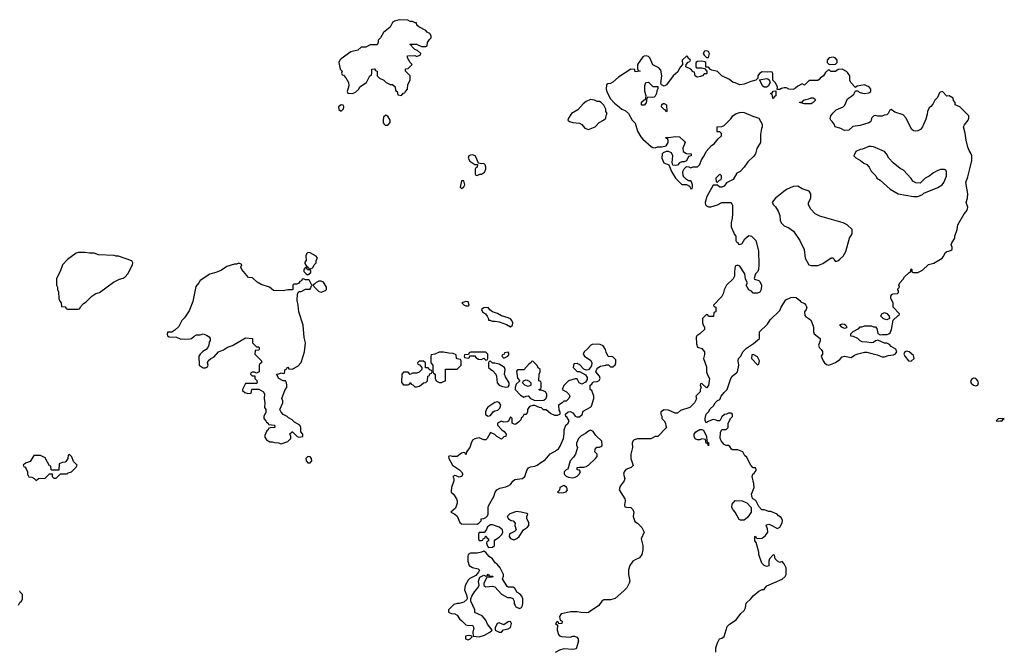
# Model space of a CAD drawing. Header units: inches. Extents: x 2769577 to 2880010, y 685631 to 825129.
# Tile 104 of 155: x 2807342 to 2816186, y 779908 to 785574. Entities that reach past the tile are written whole.
import ezdxf

# ---------------------------------------------------------------- set-up
doc = ezdxf.new("R2010")
doc.units = ezdxf.units.IN
doc.header["$MEASUREMENT"] = 0
for name, color, linetype in [('C8708', 7, 'Continuous'), ('C8717', 7, 'Continuous'), ('C8718', 7, 'Continuous')]:
    doc.layers.add(name, color=color, linetype=linetype)

msp = doc.modelspace()

# ---------------------------------------------------------------- linework, layer by layer
at = {"layer": 'C8708', "color": 4, "elevation": 4}
for points in [[(2807930, 783482), (2807870, 783482), (2807850, 783475.3), (2807770, 783419), (2807726, 783370), (2807704.7, 783310), (2807671.6, 783248.4), (2807672, 783190), (2807682, 783170), (2807682, 783150), (2807692, 783130), (2807694, 783070), (2807703.6, 783043.6), (2807714, 783030), (2807718, 782998), (2807750, 782994), (2807758, 782978), (2807770, 782974), (2807870, 782974), (2807882, 782978), (2807887.3, 782992.7), (2807916.4, 783023.6), (2807940.4, 783039.6), (2807989.1, 783090.9), (2808025.6, 783114.4), (2808058, 783122), (2808184.7, 783215.3), (2808238, 783242), (2808270, 783251.3), (2808290, 783264.7), (2808314, 783290), (2808355.3, 783370), (2808358, 783390), (2808348.4, 783408.4), (2808230, 783448.7), (2808210, 783448.7), (2808190, 783455.3), (2808050, 783462), (2808010, 783475.3), (2807970, 783475.3)], [(2809310, 783386), (2809290, 783378), (2809270, 783378), (2809203.5, 783356.5), (2809155.3, 783324.7), (2809113.7, 783306.3), (2809051.1, 783288.9), (2808962, 783230), (2808952, 783210), (2808923.6, 783176.4), (2808898.5, 783041.5), (2808863.5, 782956.5), (2808823.5, 782896.5), (2808798, 782870), (2808770, 782818), (2808736.9, 782783.1), (2808710, 782766), (2808670, 782766), (2808665.4, 782745.4), (2808670, 782734), (2808683.6, 782723.6), (2808750, 782722), (2808790, 782702), (2808874.6, 782705.4), (2808886, 782710), (2808908.4, 782731.6), (2808930, 782742), (2808963.6, 782743.6), (2808990, 782751.3), (2809019.6, 782739.6), (2809043.6, 782723.6), (2809052, 782710), (2809052, 782690), (2809043.6, 782676.4), (2809042, 782650), (2809032, 782630), (2809018, 782610), (2808987.5, 782592.5), (2808962, 782570), (2808952, 782550), (2808954, 782470), (2808990, 782444.7), (2809010, 782444.7), (2809030, 782454), (2809034, 782470), (2809028, 782490), (2809035.3, 782510), (2809058, 782530), (2809090, 782544.7), (2809129.1, 782590.9), (2809173.6, 782606.4), (2809209.3, 782630.7), (2809252.9, 782647.1), (2809370, 782714), (2809434, 782710), (2809434, 782670), (2809470, 782634), (2809490, 782634), (2809494, 782630), (2809494, 782610), (2809490, 782606), (2809458, 782602), (2809454, 782570), (2809514, 782510), (2809514, 782490), (2809498, 782482), (2809494, 782470), (2809494, 782410), (2809470, 782398), (2809450, 782406), (2809430, 782406), (2809418, 782402), (2809414, 782390), (2809430, 782374), (2809452.7, 782372.7), (2809454, 782350), (2809471.6, 782331.6), (2809474, 782310), (2809470, 782306), (2809370, 782306), (2809342, 782250), (2809343.6, 782243.6), (2809363.6, 782223.6), (2809390, 782214), (2809422, 782218), (2809426, 782250), (2809430, 782254), (2809490, 782254), (2809532, 782230), (2809542, 782210), (2809538, 782170), (2809544.7, 782130), (2809542, 782090), (2809552, 782070), (2809551.6, 782048.4), (2809534, 782010), (2809534, 781990), (2809554, 781970), (2809558, 781958), (2809574, 781950), (2809578, 781938), (2809631.3, 781931.3), (2809634, 781910), (2809592.7, 781907.3), (2809578, 781902), (2809574, 781890), (2809561, 781879), (2809543.6, 781836.4), (2809543.6, 781823.6), (2809559.8, 781799.8), (2809590, 781782), (2809610, 781782), (2809630, 781774), (2809667.3, 781772.7), (2809690, 781762), (2809750, 781784.7), (2809778, 781810), (2809778, 781830), (2809768, 781852), (2809788.4, 781871.6), (2809792, 781872), (2809834, 781830), (2809850, 781822), (2809886, 781830), (2809886, 781850), (2809866, 781870), (2809868, 781910), (2809858, 781930), (2809810, 781958), (2809790, 781978), (2809756.4, 781996.4), (2809746, 782010), (2809710, 782026), (2809690, 782046), (2809678, 782070), (2809706, 782130), (2809706, 782150), (2809698, 782170), (2809728, 782250), (2809742, 782270), (2809742, 782290), (2809739, 782310), (2809730, 782328), (2809710, 782328.7), (2809670, 782348.7), (2809658, 782370), (2809658, 782378), (2809648, 782390), (2809670, 782392), (2809690, 782402), (2809710, 782394), (2809722, 782398), (2809726, 782430), (2809742, 782438), (2809746, 782450), (2809751.6, 782451.6), (2809758, 782438), (2809790, 782434), (2809840.4, 782459.6), (2809870, 782494), (2809899, 782590), (2809908.7, 782670), (2809898, 782718), (2809889.2, 782830), (2809849, 782950), (2809844, 783010), (2809835.3, 783050), (2809838, 783110), (2809848, 783132), (2809870, 783132), (2809910, 783152), (2809950, 783154), (2809966, 783190), (2809946, 783230), (2809936.4, 783236.4), (2809910, 783238), (2809890, 783246), (2809878, 783242), (2809872.7, 783227.3), (2809858, 783222), (2809850, 783206), (2809830, 783198), (2809803.6, 783196.4), (2809794, 783190), (2809794, 783150), (2809790, 783146), (2809750, 783148), (2809710, 783138), (2809620.4, 783140.4), (2809586, 783170), (2809510, 783195.3), (2809474.6, 783214.6), (2809433.6, 783253.6), (2809398, 783258), (2809338, 783330), (2809328, 783350), (2809338, 783370), (2809330, 783378)], [(2809910, 783346), (2809894, 783330), (2809894, 783310), (2809914, 783290), (2809930, 783282), (2809958, 783302), (2809956.4, 783316.4), (2809950, 783326), (2809927.3, 783327.3), (2809922, 783342)], [(2807790, 781666), (2807778, 781662), (2807774, 781630), (2807756.9, 781603.1), (2807750, 781598), (2807723.6, 781596.4), (2807698, 781582), (2807692.7, 781527.3), (2807630, 781526), (2807626, 781530), (2807622, 781562), (2807610, 781566), (2807570, 781638), (2807530, 781658), (2807470, 781658), (2807436.9, 781603.1), (2807394, 781590), (2807374, 781570), (2807378, 781558), (2807390, 781554), (2807399.6, 781539.6), (2807411.6, 781511.6), (2807412, 781490), (2807425.4, 781465.4), (2807450, 781462), (2807471.6, 781451.6), (2807490, 781434), (2807510, 781452), (2807570, 781454), (2807610, 781494), (2807632.7, 781492.7), (2807634, 781470), (2807650, 781454), (2807670, 781454), (2807710, 781494), (2807767.3, 781492.7), (2807778, 781502), (2807806, 781510), (2807850, 781554), (2807858, 781570), (2807825.2, 781605.2), (2807810, 781646)], [(2809930, 781649), (2809911, 781630), (2809914.8, 781610), (2809930, 781591), (2809950, 781591), (2809965.2, 781610), (2809962.7, 781630), (2809950, 781645.2)]]:
    msp.add_lwpolyline(points, close=True, dxfattribs=at)
for points in [[(2810000, 783453), (2809950, 783478), (2809930, 783482), (2809918, 783470), (2809912.7, 783452.7), (2809914, 783410), (2809903.6, 783396.4), (2809903.6, 783383.6), (2809918, 783358), (2809934, 783350), (2809938, 783338), (2809950, 783334), (2809970, 783342), (2809978, 783350), (2809987.3, 783372.7), (2810000, 783384.4)], [(2810000, 783208), (2809990, 783198), (2809974, 783190), (2810000, 783163.1)], [(2807330, 780314), (2807343.1, 780336.9), (2807358, 780350), (2807366, 780370), (2807366, 780410), (2807346, 780430), (2807342, 780442)]]:
    msp.add_lwpolyline(points, dxfattribs=at)
at = {"layer": 'C8717', "color": 4, "elevation": 4}
for points in [[(2812359.7, 780000), (2812360.7, 779990), (2812339.8, 779920.2), (2812310, 779914), (2812230, 779922), (2812191, 779909), (2812151.6, 779888.4)], [(2813595.3, 779890), (2813595.3, 779930), (2813610, 779974), (2813623, 780000)]]:
    msp.add_lwpolyline(points, dxfattribs=at)
at = {"layer": 'C8718', "color": 4}
for points, elevation in [([(2810750, 785574), (2810710, 785562), (2810692, 785550), (2810670, 785506), (2810610, 785458), (2810582, 785410), (2810562, 785390), (2810562, 785370), (2810552.7, 785347.3), (2810490, 785348), (2810450, 785326), (2810410, 785326), (2810379.6, 785300.4), (2810315.3, 785284.7), (2810230, 785221.2), (2810218.8, 785210), (2810208, 785188), (2810222, 785130), (2810238, 785110), (2810234, 785094), (2810238, 785078), (2810250, 785074), (2810270, 785052), (2810296, 785010), (2810299.8, 784980.2), (2810284.7, 784930), (2810290, 784914), (2810330, 784912), (2810358, 784922), (2810388, 784950), (2810398, 784970), (2810458, 785010), (2810486, 785070), (2810502, 785078), (2810506, 785090), (2810506, 785130), (2810530, 785132), (2810538, 785118), (2810554, 785110), (2810554, 785070), (2810574, 785050), (2810611.6, 785031.6), (2810634, 785010), (2810658, 784998), (2810670, 784992), (2810691.3, 784991.3), (2810714, 784970), (2810718, 784938), (2810734, 784930), (2810738, 784898), (2810770, 784894), (2810787.3, 784912.7), (2810802, 784918), (2810806, 784930), (2810826, 784950), (2810828.4, 784991.6), (2810848, 785030), (2810848, 785070), (2810806, 785110), (2810807.3, 785132.7), (2810830, 785134), (2810866, 785170), (2810848.4, 785188.4), (2810826, 785230), (2810826, 785250), (2810892, 785252), (2810910, 785242), (2810942, 785258), (2810946, 785270), (2810916.4, 785296.4), (2810890, 785306), (2810866, 785330), (2810862, 785342), (2810846, 785350), (2810850, 785354), (2810907.3, 785352.7), (2810950, 785334), (2810990, 785334), (2811002, 785338), (2811006, 785370), (2811023.1, 785396.9), (2811038, 785410), (2811038, 785430), (2811026, 785450), (2811003.1, 785463.1), (2810990, 785478), (2810926, 785510), (2810910, 785526), (2810906, 785546), (2810894, 785546), (2810870, 785558), (2810850, 785558), (2810828.4, 785568.4)], 4), ([(2813510, 785295.3), (2813494, 785290), (2813482, 785270), (2813490, 785254), (2813510, 785234), (2813530, 785234), (2813537.2, 785270), (2813530, 785288)], 4), ([(2814650, 785238), (2814614, 785230), (2814594, 785210), (2814594, 785190), (2814612.7, 785172.7), (2814670, 785174), (2814686, 785190), (2814686, 785210), (2814666, 785230)], 4), ([(2813030, 784875.3), (2812983.6, 784876.4), (2812974, 784870), (2812970, 784826), (2812950, 784806), (2812930, 784806), (2812926, 784810), (2812928.4, 784831.6), (2812950, 784854), (2812962, 784858), (2812967.3, 784872.7), (2812968, 784890), (2812958, 784930), (2812956.4, 784983.6), (2812966, 785010), (2812990, 785012), (2813030, 784974), (2813072.7, 784972.7), (2813072.7, 784952.7), (2813064.7, 784935.3), (2813062, 784910), (2813050, 784886), (2813042, 784878)], 4), ([(2814030, 784968), (2814016.4, 784976.4), (2813987.3, 785032.7), (2814050, 785044.7), (2814062, 785042), (2814072.7, 785032.7), (2814082, 785010), (2814063.6, 784976.4), (2814050, 784968)], 4), ([(2814110, 784866), (2814106, 784870), (2814102, 784902), (2814086, 784910), (2814102, 784918), (2814108.4, 784931.6), (2814134, 784934), (2814134, 784890), (2814118, 784882), (2814114, 784866)], 4), ([(2812470, 784858), (2812430, 784838), (2812403.5, 784816.5), (2812356.8, 784763.2), (2812298, 784730), (2812271, 784690), (2812266.8, 784670), (2812279.8, 784659.8), (2812310, 784651), (2812370, 784644.7), (2812390, 784631.3), (2812418.5, 784598.5), (2812450, 784586), (2812510, 784612), (2812546, 784650), (2812586, 784670), (2812606, 784690), (2812608.4, 784711.6), (2812618, 784730), (2812606, 784750), (2812606, 784770), (2812590, 784806), (2812566, 784830), (2812550, 784838), (2812530, 784838), (2812506, 784850)], 4), ([(2813150, 784746), (2813142, 784762), (2813130, 784766), (2813108, 784790), (2813108.4, 784811.6), (2813120.4, 784819.6), (2813130, 784822), (2813152, 784810), (2813154, 784750)], 4), ([(2814390, 784818), (2814346, 784830), (2814350, 784834), (2814370, 784834), (2814386, 784850), (2814403.1, 784856.9), (2814430, 784862), (2814450, 784872), (2814470, 784872), (2814483.6, 784863.6), (2814491, 784850), (2814470, 784828.7), (2814450, 784818)], 4), ([(2810230, 784808), (2810206.8, 784790), (2810208, 784768), (2810230, 784751.3), (2810250, 784774), (2810254, 784794), (2810247.3, 784807.3)], 4), ([(2810630, 784715.3), (2810610, 784698), (2810605.5, 784670), (2810608.1, 784648.1), (2810614.4, 784634.4), (2810625.2, 784625.2), (2810650, 784626), (2810669, 784650), (2810669, 784670), (2810650, 784708)], 4), ([(2814990, 784434), (2814970, 784433.2), (2814910.9, 784409.1), (2814890, 784408.7), (2814852, 784390), (2814834, 784350), (2814851.6, 784331.6), (2814894, 784310), (2814923.6, 784283.6), (2814950, 784272), (2814972, 784250), (2814991.6, 784211.6), (2815031.1, 784171.1), (2815042, 784150), (2815070, 784132), (2815162, 784050), (2815234, 784010), (2815370, 783984.7), (2815410, 783984.7), (2815450, 784002), (2815464, 784016), (2815590, 784064.7), (2815628, 784090), (2815642, 784110), (2815667.3, 784167.3), (2815667.3, 784207.3), (2815662, 784222), (2815647.3, 784227.3), (2815612.7, 784227.3), (2815583.6, 784216.4), (2815550, 784198), (2815510, 784168), (2815474, 784150), (2815430, 784106), (2815392.7, 784107.3), (2815363.1, 784123.1), (2815348.4, 784148.4), (2815280.4, 784220.4), (2815250, 784238), (2815188.9, 784288.9), (2815148.9, 784328.9), (2815128, 784370), (2815108.9, 784388.9), (2815012.5, 784432.5)], 8), ([(2811410, 784360.9), (2811390, 784358), (2811376, 784350), (2811370.7, 784330), (2811383.8, 784303.8), (2811430, 784274), (2811454, 784274), (2811452, 784250), (2811438, 784242), (2811434, 784230), (2811434, 784190), (2811438, 784178), (2811450, 784174), (2811474.6, 784185.4), (2811490, 784186.8), (2811516.2, 784203.8), (2811524.1, 784215.9), (2811529.3, 784230), (2811529.2, 784249.2), (2811522, 784270), (2811510, 784282), (2811490, 784278), (2811466, 784286), (2811456.4, 784296.4), (2811446, 784330), (2811431.8, 784351.8)], 4), ([(2811330, 784126), (2811310, 784126), (2811298, 784070), (2811310, 784058), (2811330, 784072), (2811339, 784090)], 4), ([(2813630, 784186), (2813594, 784150), (2813598, 784118), (2813610, 784114), (2813627.3, 784132.7), (2813642, 784138), (2813646, 784150), (2813646, 784170)], 4), ([(2814330, 784079), (2814290, 784075.3), (2814230, 784048.7), (2814204.7, 784030), (2814132, 783970), (2814112, 783950), (2814102, 783930), (2814112, 783910), (2814130, 783892), (2814154.4, 783854.4), (2814170, 783814), (2814171.6, 783771.6), (2814182, 783750), (2814210, 783722), (2814250, 783704.7), (2814293.2, 783673.2), (2814350, 783591.3), (2814387.7, 783510), (2814398, 783430), (2814430, 783372), (2814450, 783364.7), (2814510, 783366), (2814556.5, 783383.5), (2814630, 783434), (2814650, 783434), (2814656.9, 783416.9), (2814670, 783402), (2814690, 783406), (2814710, 783421), (2814737.2, 783450), (2814761.2, 783490), (2814795.3, 783610), (2814818, 783650), (2814818, 783690), (2814775.3, 783730), (2814738, 783750), (2814529.4, 783809.4), (2814488, 783830), (2814448.7, 783870), (2814428, 783910), (2814428.4, 783931.6), (2814448, 783970), (2814448, 784010), (2814434.6, 784034.6), (2814370, 784055.3)], 8), ([(2811350, 783042), (2811314, 783030), (2811334, 783010), (2811350, 783002), (2811370, 783002), (2811378, 783010), (2811370, 783038)], 4), ([(2811548.7, 782988.7), (2811510, 782984), (2811491.3, 782970), (2811498, 782950), (2811524.7, 782930), (2811542, 782910), (2811554, 782886), (2811554, 782874), (2811566, 782874), (2811584.7, 782864.7), (2811614, 782866), (2811650, 782858), (2811714.4, 782834.4), (2811750, 782814.8), (2811769, 782830), (2811772, 782850), (2811763.7, 782870), (2811750, 782886), (2811730, 782896), (2811670, 782912), (2811635.1, 782935.1), (2811589.3, 782949.3), (2811565.6, 782965.6)], 4), ([(2815130, 782878), (2815110, 782882), (2815098, 782890), (2815078, 782910), (2815086, 782930), (2815110, 782942), (2815130, 782934), (2815152, 782910), (2815154, 782890), (2815150, 782886)], 4), ([(2814750, 782798), (2814728, 782810), (2814708, 782832), (2814730, 782842), (2814750, 782838), (2814762, 782830), (2814772, 782810), (2814770, 782806)], 4), ([(2812530, 782659), (2812485.4, 782654.6), (2812471.6, 782648.4), (2812443.6, 782616.4), (2812412, 782590), (2812404.7, 782570), (2812416, 782550), (2812470.7, 782510.7), (2812480.7, 782490), (2812476.8, 782463.2), (2812451.3, 782428.7), (2812430, 782426), (2812410, 782435.3), (2812370, 782475.3), (2812358, 782478), (2812350, 782486), (2812318, 782482), (2812314, 782450), (2812350, 782414), (2812371.6, 782411.6), (2812423.6, 782383.6), (2812439.6, 782359.6), (2812439.6, 782340.4), (2812423.6, 782316.4), (2812390, 782298), (2812366, 782310), (2812350, 782346), (2812330, 782346), (2812270, 782328), (2812230, 782286), (2812214, 782250), (2812254, 782230), (2812274, 782210), (2812282, 782190), (2812274, 782170), (2812250, 782146), (2812230, 782146), (2812214, 782130), (2812182, 782110), (2812185.4, 782065.4), (2812194, 782050), (2812194, 782030), (2812190, 782026), (2812170, 782018), (2812150, 782018), (2812110, 782035.3), (2812070, 782068), (2812048.4, 782068.4), (2812030, 782086), (2812010, 782088), (2811970, 782108.7), (2811950, 782108.7), (2811921, 782099), (2811902, 782070), (2811902, 782050), (2811894, 782030), (2811890, 782026), (2811870, 782026), (2811858, 782002), (2811846.4, 781993.6), (2811842, 781978), (2811823.6, 781956.4), (2811799.6, 781940.4), (2811790, 781938), (2811766, 781950), (2811766, 781990), (2811750, 782006), (2811732.7, 781967.3), (2811719.6, 781960.4), (2811690, 781958), (2811670, 781966), (2811634, 781950), (2811634, 781930), (2811672, 781890), (2811694.4, 781874.4), (2811711.3, 781850), (2811710, 781828), (2811690, 781826), (2811670, 781806), (2811628, 781830), (2811610, 781848), (2811570, 781866), (2811542, 781810), (2811530, 781798), (2811510, 781798), (2811470, 781818), (2811430, 781808.7), (2811410, 781795.3), (2811396, 781770), (2811384.7, 781730), (2811354, 781690), (2811352.7, 781667.3), (2811346, 781670), (2811342, 781682), (2811330, 781686), (2811310, 781678), (2811270, 781649), (2811230, 781648), (2811210, 781655.3), (2811194, 781650), (2811198, 781630), (2811230, 781572), (2811291.3, 781530), (2811311.3, 781510), (2811321, 781490), (2811310, 781468.7), (2811290, 781462), (2811263.6, 781476.4), (2811250, 781478), (2811234, 781470), (2811242, 781450), (2811242, 781430), (2811221, 781370), (2811216.9, 781336.9), (2811218, 781330), (2811238, 781310), (2811264.7, 781270), (2811271.3, 781250), (2811271.3, 781230), (2811255.3, 781184.7), (2811214, 781150), (2811250, 781132), (2811270, 781112), (2811296.9, 781056.9), (2811310, 781044.7), (2811450, 781042), (2811466, 781050), (2811486, 781070), (2811486, 781090), (2811510, 781092), (2811530, 781102), (2811543.1, 781116.9), (2811548.9, 781131.1), (2811548.7, 781190), (2811553.6, 781206.4), (2811602, 781290), (2811614, 781330), (2811628.7, 781350), (2811654.2, 781365.8), (2811710, 781376), (2811730, 781384.7), (2811750, 781398), (2811772.5, 781427.5), (2811790, 781441), (2811810, 781446.8), (2811858, 781450), (2811879, 781470), (2811898, 781522), (2811913.6, 781546.4), (2811930, 781556), (2811970, 781562), (2811990, 781570.7), (2812023.3, 781596.7), (2812061.5, 781618.5), (2812107.2, 781672.8), (2812147.2, 781692.8), (2812182.7, 781717.3), (2812198, 781742), (2812226, 781810), (2812233.6, 781853.6), (2812234, 781890), (2812248, 781930), (2812268, 781950), (2812278, 781970), (2812260.4, 782000.4), (2812248.7, 782008.7), (2812246, 782030), (2812268.4, 782051.6), (2812290, 782052), (2812310, 782042), (2812330, 782012), (2812346.4, 782006.4), (2812370, 782006), (2812393.6, 782026.4), (2812403.1, 782056.9), (2812470, 782092), (2812478, 782102), (2812499, 782170), (2812499, 782190), (2812482, 782242), (2812466, 782250), (2812466, 782290), (2812482, 782298), (2812487.3, 782312.7), (2812500.4, 782319.6), (2812530, 782322), (2812548.4, 782331.6), (2812555.3, 782350), (2812548.7, 782370), (2812518, 782410), (2812524.7, 782435.3), (2812533.6, 782446.4), (2812558, 782462), (2812606, 782470), (2812610, 782474), (2812630, 782474), (2812650, 782454), (2812670, 782454), (2812690, 782474), (2812698, 782490), (2812696.4, 782516.4), (2812670, 782546), (2812627.3, 782547.3), (2812610, 782586), (2812605.2, 782610), (2812582, 782642), (2812554.8, 782654.8)], 4), ([(2811150, 782588), (2811110, 782588), (2811070, 782568), (2811038, 782562), (2811034, 782550), (2811034, 782490), (2811054, 782470), (2811054, 782410), (2811058, 782398), (2811074, 782390), (2811074, 782350), (2811082, 782330), (2811110, 782314), (2811130, 782314), (2811150, 782322), (2811166, 782330), (2811167.3, 782432.7), (2811270, 782434), (2811306, 782470), (2811306, 782510), (2811302, 782522), (2811270, 782526), (2811266, 782530), (2811262, 782562), (2811234.6, 782574.6), (2811196.4, 782576.4)], 4), ([(2811530, 782586), (2811390, 782586), (2811378, 782582), (2811374, 782566), (2811338, 782562), (2811334, 782550), (2811338, 782538), (2811370, 782534), (2811382, 782538), (2811386, 782554), (2811430, 782554), (2811438, 782538), (2811463.6, 782523.6), (2811490, 782522), (2811510, 782534), (2811530, 782514), (2811542, 782518), (2811546, 782530), (2811546, 782570)], 4), ([(2811730, 782586), (2811698, 782582), (2811692.7, 782567.3), (2811678, 782562), (2811674, 782550), (2811690, 782534), (2811710, 782542), (2811726, 782550), (2811736.4, 782563.6), (2811736.4, 782576.4)], 4), ([(2813930, 782566), (2813918, 782562), (2813914, 782530), (2813970, 782474), (2813982, 782478), (2813988, 782510), (2813970, 782546)], 4), ([(2815310, 782595.3), (2815291.6, 782588.4), (2815284.7, 782570), (2815291.3, 782550), (2815324.7, 782510), (2815350, 782506), (2815375.3, 782530), (2815370, 782558), (2815330, 782588.7)], 4), ([(2810970, 782506), (2810930, 782506), (2810914, 782490), (2810918, 782478), (2810932.7, 782472.7), (2810954, 782450), (2810954, 782430), (2810930, 782406), (2810910, 782398), (2810870, 782398), (2810850, 782386), (2810830, 782406), (2810790, 782406), (2810774, 782390), (2810772.7, 782312.7), (2810790, 782294), (2810830, 782294), (2810842, 782298), (2810850, 782314), (2810858, 782298), (2810872.7, 782292.7), (2810890, 782274), (2810910, 782274), (2810930, 782282), (2810946, 782290), (2810968.4, 782311.6), (2810990, 782314), (2811006, 782330), (2811008.4, 782371.6), (2811022, 782378), (2811027.3, 782392.7), (2811042, 782398), (2811046, 782410), (2811042, 782422), (2811027.3, 782427.3), (2811010, 782446), (2810987.3, 782447.3), (2810986, 782490)], 4), ([(2811570, 782506), (2811558, 782502), (2811554, 782490), (2811554, 782450), (2811574, 782430), (2811590, 782422), (2811618, 782390), (2811624.7, 782370), (2811631.3, 782310), (2811650, 782291.3), (2811670, 782281), (2811710, 782271.3), (2811730, 782274), (2811738, 782290), (2811738, 782310), (2811704.7, 782364.7), (2811695.3, 782390), (2811702, 782430), (2811698, 782450), (2811650, 782478), (2811610, 782488), (2811588, 782488)], 4), ([(2811950, 782506), (2811938, 782502), (2811934, 782490), (2811919.6, 782480.4), (2811870, 782428), (2811812.7, 782427.3), (2811803.6, 782416.4), (2811812.7, 782352.7), (2811834, 782330), (2811802, 782298), (2811791.3, 782270), (2811791.3, 782250), (2811839.8, 782199.8), (2811870, 782182), (2811890, 782192), (2811910, 782194), (2811931.6, 782171.6), (2811970, 782152), (2812050, 782154), (2812070, 782174), (2812078, 782190), (2812078, 782210), (2812066, 782230), (2812030, 782246), (2812010, 782246), (2812006, 782250), (2812022, 782258), (2812026, 782270), (2812026, 782310), (2812022, 782322), (2812006, 782330), (2812008, 782390), (2812018, 782410), (2812018, 782430), (2812003.1, 782443.1), (2811988.4, 782468.4)], 4), ([(2815910, 782354), (2815890, 782342), (2815881, 782330), (2815888.3, 782308.3), (2815910, 782290.8), (2815930, 782284), (2815949, 782291), (2815953.2, 782310), (2815949, 782330), (2815930, 782349)], 4), ([(2811910, 782278), (2811878, 782290), (2811858, 782310), (2811866, 782330), (2811890, 782338), (2811914, 782330), (2811934, 782310), (2811934, 782290), (2811930, 782286)], 4), ([(2811630, 782139), (2811610, 782134), (2811547.9, 782092.1), (2811538.5, 782081.5), (2811526, 782050), (2811526.8, 782026.8), (2811550, 782011.3), (2811570, 782018), (2811595.3, 782050), (2811610, 782058.8), (2811636, 782064), (2811655.5, 782084.5), (2811664, 782110), (2811650, 782135.3)], 4), ([(2816186, 781990), (2816130, 781988), (2816112, 781970), (2816130, 781966), (2816150, 781968.2), (2816166, 781970), (2816175.3, 781984.7)], 4), ([(2812470, 781886), (2812450, 781878), (2812425.4, 781854.6), (2812384.5, 781835.5), (2812361, 781810), (2812344.7, 781770), (2812342, 781750), (2812351.3, 781730), (2812334.8, 781670), (2812317.5, 781642.5), (2812286.8, 781610), (2812264.7, 781535.3), (2812250, 781528), (2812232, 781510), (2812232, 781490), (2812251.1, 781471.1), (2812270, 781462), (2812310, 781458), (2812330, 781464.7), (2812350, 781472), (2812368, 781490), (2812378, 781510), (2812370, 781526), (2812348, 781530), (2812348, 781550), (2812370, 781554), (2812410, 781552), (2812430, 781558), (2812450, 781571.3), (2812515.3, 781630), (2812528, 781650), (2812528, 781670), (2812509, 781690), (2812510, 781714), (2812527.3, 781732.7), (2812550, 781734), (2812570, 781742), (2812575.3, 781750), (2812570, 781786), (2812516.4, 781836.4), (2812494, 781874)], 4), ([(2813530, 781746), (2813522, 781762), (2813508, 781770), (2813502, 781802), (2813470, 781808), (2813450, 781799), (2813430, 781799), (2813410, 781808), (2813399, 781830), (2813399, 781850), (2813415.3, 781870), (2813451.3, 781891.3), (2813470, 781892), (2813484.7, 781884.7), (2813512, 781830), (2813512.7, 781792.7), (2813518, 781778), (2813530, 781774)], 4), ([(2812230, 781388), (2812194, 781370), (2812192, 781348), (2812174, 781330), (2812190, 781322), (2812230, 781326), (2812250, 781332), (2812262, 781350), (2812254.6, 781374.6)], 4), ([(2813816.4, 781076.4), (2813803.1, 781083.1), (2813768.9, 781148.9), (2813749.1, 781169.1), (2813738, 781190), (2813740.4, 781219.6), (2813770, 781254), (2813830, 781252), (2813859.6, 781239.6), (2813872.7, 781232.7), (2813912, 781190), (2813911.3, 781150), (2813901, 781130), (2813878, 781102), (2813850, 781078)], 4), ([(2811804.5, 781155.5), (2811744.9, 781135.1), (2811722, 781110), (2811732, 781090), (2811755.3, 781075.3), (2811774, 781070), (2811791, 781051), (2811790.8, 781030), (2811802, 780990), (2811786, 780974), (2811750, 780958), (2811742, 780950), (2811738, 780930), (2811751.1, 780911.1), (2811770, 780902), (2811790, 780902), (2811808.9, 780911.1), (2811828, 780930), (2811868, 780990), (2811904.7, 781015.3), (2811914, 781030), (2811915.3, 781055.3), (2811898, 781090), (2811898, 781110), (2811906, 781130), (2811896.4, 781136.4), (2811846, 781150)], 4), ([(2811590, 781034), (2811570, 781034), (2811542.8, 781017.2), (2811531.6, 780988.4), (2811512.7, 780967.3), (2811470, 780966), (2811462, 780950), (2811462, 780910), (2811470, 780894), (2811490, 780894), (2811502, 780898), (2811506, 780910), (2811522, 780918), (2811527.3, 780932.7), (2811532.7, 780932.7), (2811538, 780918), (2811554, 780910), (2811554, 780890), (2811538, 780882), (2811534, 780870), (2811543.6, 780843.6), (2811552.7, 780832.7), (2811590, 780834), (2811606, 780850), (2811606, 780890), (2811616.4, 780903.6), (2811650, 780924.7), (2811672.7, 780947.3), (2811681.2, 780970), (2811677.2, 780990), (2811650, 781013.2)], 4), ([(2811510, 780798), (2811491.1, 780788.9), (2811450, 780782), (2811390, 780782), (2811371.1, 780768.9), (2811366, 780750), (2811367.5, 780707.5), (2811380.7, 780670), (2811410, 780650.6), (2811458.8, 780638.8), (2811471.1, 780628.9), (2811462, 780610), (2811438.8, 780581.2), (2811386.4, 780553.6), (2811370, 780538), (2811342, 780490), (2811338, 780450), (2811356.9, 780396.9), (2811362, 780370), (2811356.9, 780363.1), (2811330, 780339), (2811290, 780329), (2811270, 780328.7), (2811242, 780318), (2811194, 780270), (2811194, 780250), (2811219.6, 780239.6), (2811250, 780236), (2811270, 780224.7), (2811291.3, 780190), (2811314, 780174), (2811350, 780138), (2811370, 780131.3), (2811410, 780134), (2811422, 780110), (2811412, 780070), (2811414, 780034), (2811470, 780027.3), (2811517.5, 780042.5), (2811566, 780070), (2811586, 780090), (2811544, 780144), (2811530, 780178), (2811496.5, 780216.5), (2811430, 780248), (2811428.7, 780270), (2811395.3, 780350), (2811395.3, 780370), (2811404.7, 780395.3), (2811426, 780434), (2811458, 780470), (2811468, 780490), (2811462, 780530), (2811476.4, 780563.6), (2811510, 780582), (2811530, 780574), (2811542, 780578), (2811550, 780592), (2811558, 780578), (2811592.7, 780572.7), (2811590, 780566), (2811550, 780566), (2811538, 780562), (2811512, 780510), (2811512, 780490), (2811530, 780478), (2811590, 780484.7), (2811610, 780478), (2811670, 780412), (2811723.6, 780383.6), (2811750, 780382), (2811770, 780374), (2811782, 780350), (2811784.7, 780324.7), (2811792, 780310), (2811799.6, 780299.6), (2811830, 780282), (2811850, 780292), (2811859, 780310), (2811862, 780330), (2811862, 780370), (2811853.6, 780393.6), (2811834.6, 780414.6), (2811806, 780430), (2811796.4, 780456.4), (2811786, 780470), (2811775.3, 780475.3), (2811730, 780474), (2811720.9, 780480.9), (2811678, 780550), (2811687.3, 780572.7), (2811688, 780590), (2811658, 780650), (2811630, 780682), (2811613.6, 780693.6), (2811589, 780729), (2811558, 780750), (2811530, 780788)], 4), ([(2811750, 780168), (2811730, 780164), (2811690, 780138), (2811650, 780154), (2811631.6, 780148.4), (2811614, 780110), (2811614, 780090), (2811650, 780072), (2811670, 780072), (2811688.7, 780091.3), (2811730, 780101), (2811750, 780112), (2811759, 780150)], 4), ([(2811370, 780042), (2811346, 780034), (2811346, 780010), (2811370, 780001), (2811388, 780010), (2811406, 780030), (2811398, 780038)], 4)]:
    msp.add_lwpolyline(points, close=True, dxfattribs=dict(at, elevation=elevation))
at = {"layer": 'C8718', "color": 4, "elevation": 4}
for points in [[(2813623, 780000), (2813628, 780010), (2813650, 780018), (2813668.9, 780031.1), (2813698, 780122), (2813716.4, 780143.6), (2813777.5, 780182.5), (2813820.7, 780239.3), (2813850, 780264.7), (2813862, 780290), (2813868, 780330), (2813910, 780371.3), (2813930, 780398), (2813980.2, 780439.8), (2814010, 780454), (2814030, 780454), (2814038, 780470), (2814054, 780486), (2814190, 780546), (2814218, 780570), (2814228, 780590), (2814226, 780650), (2814210, 780686), (2814190, 780706), (2814170, 780698), (2814148.9, 780708.9), (2814128, 780730), (2814122, 780762), (2814110, 780766), (2814078, 780730), (2814071.3, 780710), (2814070, 780666), (2814050, 780662), (2814030, 780668.7), (2814008.7, 780690), (2813982, 780770), (2813982, 780790), (2813956.4, 780876.4), (2813946, 780890), (2813946, 780930), (2813950, 780932), (2813958, 780918), (2813972.7, 780912.7), (2814010, 780914), (2814040.4, 780939.6), (2814062, 780970), (2814060.4, 781000.4), (2814048, 781030), (2814050, 781034), (2814070, 781042), (2814079.6, 781039.6), (2814150, 781002), (2814170, 781014), (2814190, 781054), (2814194.6, 781074.6), (2814180.4, 781100.4), (2814156.4, 781116.4), (2814146, 781130), (2814090, 781155.3), (2814070, 781155.3), (2814030, 781168.7), (2814009.1, 781169.1), (2813980.2, 781200.2), (2813954.6, 781254.6), (2813928, 781268), (2813920.4, 781280.4), (2813915.3, 781310), (2813938, 781370), (2813936.4, 781403.6), (2813922, 781470), (2813928, 781490), (2813940.4, 781499.6), (2813956.4, 781523.6), (2813956.4, 781536.4), (2813950, 781546), (2813930, 781548), (2813908, 781570), (2813870, 781646), (2813856.4, 781656.4), (2813838, 781690), (2813791.6, 781708.4), (2813746, 781710), (2813736.4, 781716.4), (2813720.4, 781740.4), (2813710, 781748), (2813688.9, 781748.9), (2813670, 781758), (2813642, 781790), (2813634.6, 781814.6), (2813635.3, 781864.7), (2813650, 781892), (2813687.3, 781892.7), (2813706, 781910), (2813706, 781950), (2813730, 781994), (2813746, 782010), (2813746, 782030), (2813730, 782038), (2813710, 782038), (2813691.6, 782028.4), (2813672.7, 782027.3), (2813650, 782006), (2813631.6, 781968.4), (2813610, 781968.7), (2813596.4, 781976.4), (2813570, 781982), (2813518, 781962), (2813510, 781948), (2813498, 781970), (2813498, 781990), (2813508.7, 782030), (2813528, 782050), (2813543.1, 782076.9), (2813574.6, 782105.4), (2813590, 782132), (2813608.7, 782151.3), (2813630, 782162), (2813642, 782190), (2813670, 782224.7), (2813698, 782250), (2813728.7, 782350), (2813742, 782370), (2813780.4, 782399.6), (2813788.9, 782411.1), (2813802, 782470), (2813795.3, 782510), (2813798, 782530), (2813818, 782550), (2813838, 782590), (2813870, 782622), (2813934.6, 782665.4), (2813986, 782710), (2813988, 782770), (2814060.4, 782839.6), (2814083.1, 782876.9), (2814170, 782962), (2814182, 782990), (2814224.1, 783055.9), (2814270, 783079.1), (2814290, 783082), (2814316.3, 783076.3), (2814350.8, 783050.8), (2814358, 783038), (2814390, 783024.7), (2814404.7, 783010), (2814412, 782990), (2814406, 782970), (2814391, 782950), (2814395.3, 782915.3), (2814403.5, 782903.5), (2814431.3, 782890), (2814451.3, 782870), (2814471.3, 782810), (2814471.3, 782770), (2814478, 782750), (2814532, 782710), (2814531.1, 782688.9), (2814518, 782650), (2814519.6, 782639.6), (2814522, 782630), (2814542, 782610), (2814551.6, 782591.6), (2814552, 782570), (2814542, 782550), (2814558, 782510), (2814571.3, 782490), (2814590, 782476), (2814610, 782471), (2814670, 782494.8), (2814710, 782521), (2814730, 782544.7), (2814750, 782552), (2814810, 782538), (2814841.2, 782558.8), (2814869.4, 782570.6), (2814930, 782586), (2814950, 782586), (2814995.9, 782575.9), (2815043.5, 782563.5), (2815090, 782544.7), (2815110, 782544.7), (2815142.7, 782557.3), (2815190, 782562.8), (2815210, 782572), (2815222, 782590), (2815212.9, 782612.9), (2815170, 782638), (2815155.3, 782655.3), (2815130, 782668), (2815108.4, 782668.4), (2815050, 782695.3), (2815030, 782688.7), (2815010, 782673.2), (2814990, 782669), (2814950, 782677.2), (2814910, 782679), (2814890, 782688.7), (2814870, 782708.7), (2814830, 782728), (2814806, 782730), (2814806, 782750), (2814828.4, 782771.6), (2814880.4, 782799.6), (2814890, 782814), (2814910, 782814), (2814930, 782822), (2814990, 782822), (2815010, 782814), (2815030, 782814), (2815039.6, 782799.6), (2815050, 782754), (2815070, 782742), (2815090, 782746), (2815135.3, 782744.7), (2815150, 782751.3), (2815159.3, 782760.7), (2815174, 782790), (2815187.3, 782872.7), (2815230, 782914), (2815242, 782918), (2815246, 782930), (2815188, 782990), (2815188, 783030), (2815168, 783070), (2815168, 783090), (2815176.4, 783103.6), (2815188.4, 783111.6), (2815227.3, 783112.7), (2815236.4, 783123.6), (2815236.4, 783136.4), (2815228, 783152), (2815246, 783170), (2815238, 783190), (2815248, 783210), (2815278.6, 783241.4), (2815290, 783262), (2815330, 783302), (2815346, 783310), (2815346, 783330), (2815350, 783334), (2815354, 783330), (2815354, 783310), (2815363.6, 783303.6), (2815410, 783302), (2815450, 783324.7), (2815505.2, 783374.8), (2815552.9, 783387.1), (2815628.9, 783431.1), (2815638, 783442), (2815656.4, 783483.6), (2815670, 783492), (2815687.3, 783492.7), (2815710, 783502), (2815718, 783510), (2815718, 783530), (2815708.7, 783550), (2815715.3, 783570), (2815742, 783610), (2815742, 783630), (2815762, 783690), (2815768.7, 783730), (2815825.2, 783830), (2815844, 783850), (2815854, 783870), (2815857.2, 783890), (2815844, 783930), (2815856, 783970), (2815859.3, 784010), (2815839, 784110), (2815858.6, 784161.4), (2815883.2, 784256.8), (2815894, 784310), (2815895.3, 784350), (2815888.7, 784370), (2815870, 784398), (2815859, 784430), (2815844, 784490), (2815834.6, 784554.6), (2815818, 784610), (2815828.7, 784630), (2815862, 784670), (2815868.7, 784690), (2815868, 784710), (2815786, 784790), (2815746, 784810), (2815746, 784830), (2815728.4, 784848.4), (2815728, 784870), (2815690, 784888.7), (2815670, 784888), (2815630, 784928), (2815610, 784922), (2815604.5, 784915.5), (2815585.4, 784874.6), (2815562, 784850), (2815545.4, 784814.6), (2815526.8, 784793.2), (2815510, 784782), (2815497.3, 784750), (2815494.6, 784725.4), (2815480.4, 784679.6), (2815450.7, 784610), (2815432.1, 784587.9), (2815410, 784576.2), (2815390, 784572), (2815370, 784575.1), (2815352.7, 784590), (2815304, 784690), (2815278.6, 784718.6), (2815204, 784744), (2815170, 784766), (2815158, 784762), (2815142, 784730), (2815130, 784718), (2815105.4, 784714.6), (2815090, 784706), (2815050, 784706), (2815030, 784714), (2815014, 784710), (2814994, 784690), (2814991.6, 784668.4), (2814983.6, 784656.4), (2814970, 784648), (2814890, 784624), (2814826.8, 784613.2), (2814790, 784582), (2814750, 784578), (2814716.4, 784596.4), (2814668, 784610), (2814656.4, 784636.4), (2814640.4, 784660.4), (2814628, 784670), (2814623.1, 784683.1), (2814629.3, 784710.7), (2814644.7, 784735.3), (2814674.6, 784765.4), (2814738, 784790), (2814753.6, 784806.4), (2814776.4, 784863.6), (2814813.6, 784886.4), (2814834.6, 784905.4), (2814850, 784934), (2814870, 784934), (2814883.6, 784923.6), (2814912.7, 784912.7), (2814930, 784912), (2814970, 784918), (2814988, 784930), (2814988, 784950), (2814970, 784974), (2814955.3, 784975.3), (2814930, 784988), (2814863.6, 784976.4), (2814850, 784966), (2814808, 785010), (2814798, 785030), (2814798, 785070), (2814778, 785098), (2814770, 785108), (2814730, 785128), (2814692.7, 785127.3), (2814670, 785108), (2814628.9, 785108.9), (2814610, 785126), (2814579.6, 785100.4), (2814562, 785070), (2814532, 785050), (2814523.6, 785036.4), (2814511.6, 785028.4), (2814432, 785028), (2814390, 784986), (2814370, 784998), (2814330, 784978), (2814310, 784958), (2814290, 784948), (2814250, 784948.7), (2814230, 784962), (2814210, 784962), (2814183.6, 784956.4), (2814170, 784946), (2814146, 784946), (2814148, 784970), (2814128.4, 785008.4), (2814106, 785030), (2814106, 785090), (2814102, 785102), (2814090, 785106), (2814058, 785102), (2814010, 785104), (2813986, 785090), (2813971.3, 785070), (2813972.7, 785047.3), (2813954, 785030), (2813910, 785019.3), (2813850, 784994), (2813810, 784988.7), (2813770, 785008), (2813750, 785008.7), (2813718, 785038), (2813648, 785070), (2813610, 785108), (2813560.4, 785120.4), (2813547.3, 785127.3), (2813530, 785146), (2813506, 785146), (2813506, 785190), (2813496.4, 785196.4), (2813470, 785202), (2813430, 785198), (2813414, 785190), (2813414, 785150), (2813422, 785142), (2813470, 785142), (2813494, 785134), (2813514, 785110), (2813514, 785090), (2813510, 785086), (2813490, 785086), (2813474, 785070), (2813456.9, 785063.1), (2813430, 785058), (2813420.4, 785060.4), (2813408.4, 785068.4), (2813402, 785102), (2813390, 785106), (2813370, 785128), (2813326, 785150), (2813327.3, 785172.7), (2813347.3, 785192.7), (2813362, 785198), (2813366, 785210), (2813347.3, 785227.3), (2813342, 785242), (2813330, 785246), (2813292, 785210), (2813294, 785170), (2813270, 785138), (2813253.7, 785106.3), (2813211.3, 785070), (2813151, 784989), (2813130, 784978), (2813107.3, 784987.3), (2813102, 785002), (2813109.4, 785070.6), (2813099.6, 785119.6), (2813081.6, 785141.6), (2813029.4, 785169.4), (2813002.7, 785230), (2812990, 785242.7), (2812970, 785249.4), (2812950, 785246.6), (2812939.9, 785240.1), (2812892, 785170), (2812892.7, 785132.7), (2812898, 785118), (2812914, 785110), (2812870, 785106), (2812866, 785126), (2812830, 785128.7), (2812721.7, 785058.3), (2812670, 785013.2), (2812650, 785002), (2812623.6, 784996.4), (2812612, 784988), (2812611.3, 784950), (2812616, 784930), (2812647.1, 784867.1), (2812685.3, 784825.3), (2812730, 784786.8), (2812750, 784770.8), (2812779.1, 784759.1), (2812811.3, 784731.3), (2812844.7, 784670), (2812870, 784644.7), (2812891.8, 784571.8), (2812921.6, 784521.6), (2812939.8, 784499.8), (2813014.4, 784434.4), (2813030, 784424.7), (2813050, 784422), (2813070, 784431.3), (2813110, 784432), (2813150, 784442), (2813168, 784470), (2813167.3, 784487.3), (2813162, 784502), (2813150, 784506), (2813146, 784514), (2813174, 784514), (2813230, 784524.7), (2813270, 784522), (2813310, 784482), (2813318, 784470), (2813299.6, 784420.4), (2813302, 784390), (2813330, 784372), (2813374, 784370), (2813372, 784350), (2813350, 784346), (2813330, 784306), (2813310, 784298), (2813290, 784298), (2813270, 784288), (2813250, 784268), (2813236.9, 784263.1), (2813208, 784268), (2813202, 784290), (2813208.7, 784350), (2813197.2, 784377.2), (2813170, 784388.7), (2813150, 784388.7), (2813121, 784379), (2813112, 784370), (2813111.3, 784330), (2813126.8, 784286.8), (2813174, 784270), (2813198, 784210), (2813232, 784150), (2813290, 784092), (2813330, 784094), (2813358, 784078), (2813370, 784054), (2813382, 784058), (2813386, 784070), (2813386, 784090), (2813376.4, 784116.4), (2813370, 784126), (2813350, 784126), (2813330, 784138), (2813310, 784158), (2813302, 784170), (2813298, 784210), (2813310, 784234), (2813330, 784254), (2813351.6, 784251.6), (2813370, 784242), (2813388.7, 784251.3), (2813430, 784252), (2813440.4, 784259.6), (2813450, 784274), (2813464.7, 784315.3), (2813488.7, 784350), (2813509.1, 784390.9), (2813556.4, 784443.6), (2813580.4, 784459.6), (2813615.3, 784504.7), (2813646, 784530), (2813646, 784550), (2813630, 784566), (2813610, 784566), (2813606, 784570), (2813608, 784610), (2813650, 784614), (2813670, 784622), (2813730, 784682), (2813748, 784710), (2813778, 784730), (2813810, 784740.7), (2813830, 784744), (2813850, 784740.7), (2813927.5, 784707.5), (2813982, 784690), (2814010, 784634), (2814012, 784610), (2814004.7, 784595.3), (2813996.9, 784543.1), (2813994.8, 784470), (2813963.5, 784416.5), (2813950, 784368), (2813934.4, 784345.6), (2813883.5, 784296.5), (2813850, 784248), (2813812, 784210), (2813784.7, 784195.3), (2813750, 784138), (2813691.6, 784108.4), (2813670, 784078), (2813650, 784068.7), (2813630, 784068.7), (2813610, 784086), (2813570, 784086), (2813515.3, 783984.7), (2813498, 783930), (2813502, 783910), (2813510, 783902), (2813530, 783892), (2813550, 783891.3), (2813609.1, 783910.9), (2813650, 783931.3), (2813734, 783930), (2813743.6, 783903.6), (2813744.7, 783830), (2813742, 783790), (2813732, 783750), (2813732.7, 783712.7), (2813763.6, 783643.6), (2813774, 783630), (2813774, 783590), (2813778, 783578), (2813792.7, 783572.7), (2813798, 783558), (2813810, 783554), (2813830, 783562), (2813856.4, 783603.6), (2813890, 783634), (2813914, 783630), (2813954, 783590), (2813978, 783498), (2813981, 783370), (2813978, 783330), (2813971.3, 783310), (2813952, 783290), (2813938, 783250), (2813943.5, 783243.5), (2813982, 783230), (2813990, 783222), (2814004.7, 783190), (2814002, 783150), (2813990, 783126), (2813970, 783118), (2813930, 783118), (2813914.6, 783134.6), (2813890, 783148), (2813868.7, 783190), (2813878, 783210), (2813861.2, 783241.2), (2813854, 783290), (2813810, 783358), (2813790, 783368), (2813770, 783358), (2813762, 783310), (2813762, 783270), (2813750, 783246), (2813692, 783190), (2813670, 783146), (2813662, 783110), (2813650, 783086), (2813574, 783010), (2813578, 782998), (2813594, 782990), (2813594, 782950), (2813578, 782942), (2813572.7, 782907.3), (2813530, 782906), (2813522, 782922), (2813510, 782926), (2813474, 782890), (2813474, 782850), (2813483.6, 782823.6), (2813494, 782810), (2813494, 782790), (2813452, 782750), (2813425.4, 782734.6), (2813419.6, 782720.4), (2813422, 782662), (2813431.3, 782631.3), (2813470, 782621), (2813494, 782590), (2813493.7, 782566.3), (2813484.7, 782530), (2813510, 782454), (2813510.9, 782410.9), (2813516, 782390), (2813538, 782350), (2813530, 782286), (2813510, 782266), (2813470, 782306), (2813458, 782302), (2813454, 782290), (2813462, 782270), (2813454, 782250), (2813454, 782230), (2813414, 782190), (2813422, 782170), (2813419.6, 782160.4), (2813402, 782130), (2813362, 782090), (2813276.3, 782063.7), (2813250, 782038), (2813230, 782038), (2813170, 782065.2), (2813130, 782068.7), (2813106, 782054), (2813102, 782050), (2813102, 782030), (2813110.9, 782010.9), (2813111.3, 781991.3), (2813130.9, 781970.9), (2813142, 781950), (2813144.7, 781924.7), (2813152, 781910), (2813074, 781830), (2813050, 781828), (2813010, 781808), (2812890, 781808.7), (2812862, 781798), (2812850, 781786), (2812844.7, 781770), (2812846, 781730), (2812832, 781670), (2812832, 781630), (2812851.6, 781568.4), (2812834, 781550), (2812787.5, 781532.5), (2812771, 781510), (2812764.7, 781490), (2812778, 781450), (2812770.9, 781429.1), (2812736.9, 781383.1), (2812726, 781350), (2812778.8, 781270), (2812781, 781250), (2812774, 781214), (2812778, 781198), (2812792.7, 781192.7), (2812830, 781191.3), (2812850, 781172), (2812858, 781150), (2812852, 781110), (2812866.4, 781066.4), (2812892, 781050), (2812930, 781012), (2812951.3, 780970), (2812924.7, 780910), (2812938, 780850), (2812938, 780810), (2812931.6, 780768.4), (2812910, 780738), (2812870, 780722), (2812850, 780708.7), (2812822.8, 780670), (2812811, 780630), (2812811.3, 780590), (2812821, 780530), (2812816, 780510), (2812794.8, 780470), (2812770, 780441.2), (2812690, 780374), (2812650, 780362.7), (2812590, 780362.7), (2812570, 780349), (2812544.7, 780310), (2812450, 780248.7), (2812430, 780244), (2812386.3, 780246.3), (2812350, 780254), (2812293.2, 780253.2), (2812205.4, 780234.6), (2812192, 780210), (2812192.7, 780192.7), (2812198, 780178), (2812214, 780170), (2812212, 780150), (2812186, 780146), (2812182, 780162), (2812170, 780166), (2812154, 780150), (2812174, 780134), (2812170.8, 780090), (2812181, 780050), (2812190, 780038), (2812210, 780031), (2812286.4, 780026.4), (2812310, 780034.8), (2812325.6, 780034.4), (2812347.1, 780027.1), (2812358.8, 780010), (2812359.7, 780000)], [(2810000, 783384.4), (2810006, 783390), (2810006, 783410), (2810018, 783430), (2810006, 783450), (2810000, 783453)], [(2810000, 783163.1), (2810030, 783132), (2810050, 783124.7), (2810090, 783142), (2810098, 783150), (2810098, 783170), (2810070, 783215.3), (2810050, 783224), (2810030, 783224), (2810006, 783214), (2810000, 783208)]]:
    msp.add_lwpolyline(points, dxfattribs=at)

doc.saveas('drawing.dxf')
